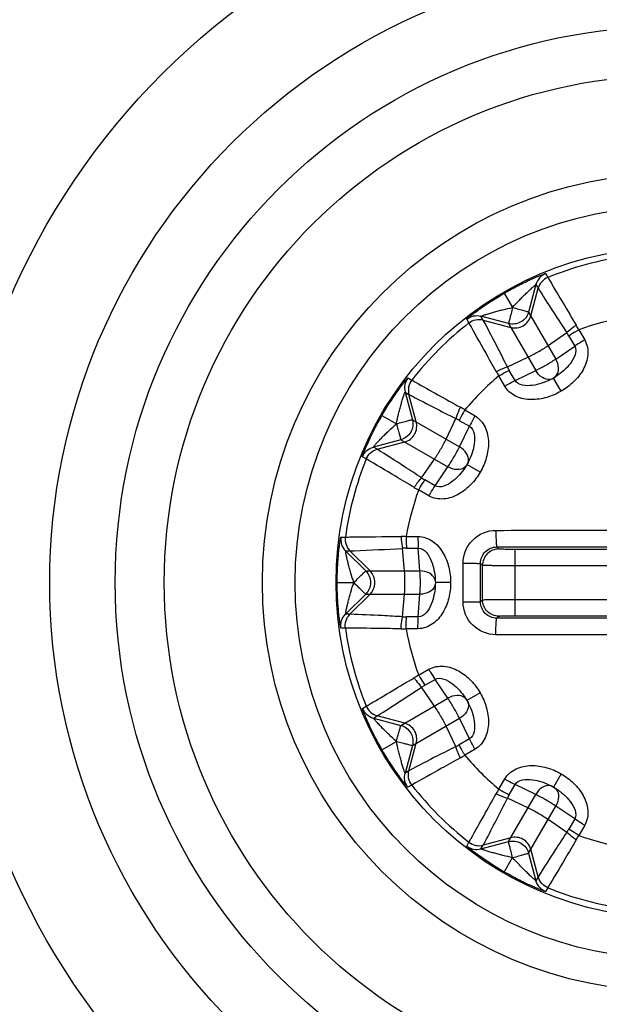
# Model space of a CAD drawing. Header units: millimetres. Extents: x 0 to 4000, y 0 to 3000.
# Tile 102 of 119: x 2836 to 2854, y 1608 to 1638. Entities that reach past the tile are written whole.
import ezdxf

# ---------------------------------------------------------------- set-up
doc = ezdxf.new("R2010")
doc.units = ezdxf.units.MM
doc.header["$LTSCALE"] = 219.99956
doc.layers.get('0').update_dxf_attribs({"linetype": 'CONTINUOUS'})

msp = doc.modelspace()

# ---------------------------------------------------------------- linework, layer by layer
at = {"color": 9, "linetype": 'CONTINUOUS'}
for p, q in [((2852.095, 1630.225), (2852.162, 1630.107)), ((2851.8, 1629.891), (2851.575, 1629.049)), ((2851.8, 1629.891), (2851.867, 1629.773)), ((2850.833, 1629.627), (2851.087, 1629.186)), ((2851.642, 1628.933), (2851.867, 1629.773)), ((2850.962, 1628.696), (2850.12, 1628.921)), ((2850.189, 1628.804), (2850.12, 1628.921)), ((2851.575, 1629.049), (2852.404, 1627.612)), ((2849.752, 1628.716), (2849.684, 1628.833)), ((2850.189, 1628.804), (2851.03, 1628.579)), ((2850.962, 1628.696), (2851.792, 1627.259)), ((2852.168, 1628.022), (2852.739, 1628.418)), ((2852.803, 1628.315), (2852.983, 1628.005)), ((2853.11, 1628.506), (2853.289, 1628.195)), ((2852.404, 1627.612), (2852.983, 1628.005)), ((2850.927, 1627.371), (2851.556, 1627.668)), ((2850.845, 1626.783), (2850.665, 1627.095)), ((2851.163, 1626.954), (2850.984, 1627.265)), ((2851.163, 1626.954), (2851.792, 1627.259)), ((2847.888, 1627.037), (2848.005, 1626.969)), ((2852.566, 1626.625), (2852.333, 1627.029)), ((2847.8, 1626.6), (2848.025, 1625.758)), ((2847.8, 1626.6), (2847.916, 1626.532)), ((2848.142, 1625.691), (2847.916, 1626.532)), ((2847.094, 1625.888), (2847.535, 1625.633)), ((2849.626, 1626.056), (2849.937, 1625.876)), ((2848.025, 1625.758), (2849.462, 1624.929)), ((2849.053, 1625.165), (2849.349, 1625.794)), ((2849.456, 1625.737), (2849.767, 1625.558)), ((2849.462, 1624.929), (2849.767, 1625.558)), ((2847.672, 1625.146), (2846.83, 1624.92)), ((2846.948, 1624.854), (2847.788, 1625.079)), ((2847.672, 1625.146), (2849.108, 1624.316)), ((2846.948, 1624.854), (2846.83, 1624.92)), ((2846.614, 1624.558), (2846.496, 1624.626)), ((2848.303, 1623.982), (2848.699, 1624.553)), ((2850.096, 1624.155), (2849.692, 1624.388)), ((2848.716, 1623.738), (2849.108, 1624.316)), ((2848.716, 1623.738), (2848.405, 1623.917)), ((2848.526, 1623.431), (2848.215, 1623.611)), ((2845.838, 1622.172), (2845.974, 1622.172)), ((2847.835, 1622.192), (2848.194, 1622.192)), ((2845.98, 1621.75), (2846.596, 1621.134)), ((2845.98, 1621.75), (2846.116, 1621.749)), ((2846.731, 1621.134), (2846.116, 1621.749)), ((2847.783, 1621.134), (2847.726, 1621.826)), ((2847.846, 1621.831), (2848.205, 1621.831)), ((2848.256, 1621.134), (2848.205, 1621.831)), ((2850.665, 1621.806), (2850.603, 1621.868)), ((2854.428, 1621.793), (2851.165, 1621.793)), ((2851.165, 1619.767), (2851.165, 1621.793)), ((2849.572, 1620.78), (2849.572, 1621.37)), ((2850.165, 1621.306), (2850.104, 1621.367)), ((2850.104, 1620.78), (2850.104, 1621.367)), ((2846.596, 1621.134), (2848.256, 1621.134)), ((2850.165, 1620.255), (2850.165, 1621.306)), ((2854.428, 1621.293), (2851.165, 1621.293)), ((2845.726, 1620.78), (2846.234, 1620.78)), ((2849.192, 1620.78), (2848.726, 1620.78)), ((2849.572, 1620.19), (2849.572, 1620.78)), ((2850.104, 1620.193), (2850.104, 1620.78)), ((2846.596, 1620.427), (2845.98, 1619.81)), ((2846.116, 1619.811), (2846.731, 1620.427)), ((2846.596, 1620.427), (2848.256, 1620.427)), ((2847.726, 1619.734), (2847.783, 1620.427)), ((2848.205, 1619.729), (2848.256, 1620.427)), ((2850.104, 1620.193), (2850.165, 1620.255)), ((2851.165, 1620.267), (2854.428, 1620.267)), ((2846.116, 1619.811), (2845.98, 1619.81)), ((2848.205, 1619.729), (2847.846, 1619.729)), ((2850.603, 1619.692), (2850.665, 1619.755)), ((2851.165, 1619.767), (2854.428, 1619.767)), ((2845.974, 1619.389), (2845.838, 1619.388)), ((2848.194, 1619.369), (2847.835, 1619.369)), ((2848.215, 1617.949), (2848.526, 1618.129)), ((2848.405, 1617.643), (2848.716, 1617.822)), ((2849.108, 1617.244), (2848.716, 1617.822)), ((2848.699, 1617.007), (2848.303, 1617.579)), ((2847.672, 1616.414), (2849.108, 1617.244)), ((2850.096, 1617.406), (2849.692, 1617.173)), ((2846.496, 1616.934), (2846.614, 1617.002)), ((2846.83, 1616.64), (2846.948, 1616.707)), ((2846.83, 1616.64), (2847.672, 1616.414)), ((2847.788, 1616.481), (2846.948, 1616.707)), ((2848.025, 1615.802), (2849.462, 1616.632)), ((2849.767, 1616.002), (2849.462, 1616.632)), ((2849.349, 1615.767), (2849.053, 1616.395)), ((2849.767, 1616.002), (2849.456, 1615.823)), ((2847.094, 1615.673), (2847.535, 1615.927)), ((2848.025, 1615.802), (2847.8, 1614.96)), ((2847.916, 1615.029), (2848.142, 1615.869)), ((2849.937, 1615.684), (2849.626, 1615.505)), ((2847.916, 1615.029), (2847.8, 1614.96)), ((2850.665, 1614.466), (2850.845, 1614.777)), ((2852.566, 1614.936), (2852.333, 1614.532)), ((2848.005, 1614.592), (2847.888, 1614.524)), ((2850.984, 1614.296), (2851.163, 1614.606)), ((2851.792, 1614.302), (2851.163, 1614.606)), ((2851.556, 1613.892), (2850.927, 1614.189)), ((2850.962, 1612.865), (2851.792, 1614.302)), ((2851.575, 1612.511), (2852.404, 1613.948)), ((2852.983, 1613.556), (2852.404, 1613.948)), ((2852.739, 1613.143), (2852.168, 1613.539)), ((2852.983, 1613.556), (2852.803, 1613.245)), ((2853.289, 1613.366), (2853.11, 1613.054)), ((2851.03, 1612.981), (2850.189, 1612.756)), ((2849.684, 1612.727), (2849.752, 1612.845)), ((2850.12, 1612.639), (2850.962, 1612.865)), ((2850.12, 1612.639), (2850.189, 1612.756)), ((2850.833, 1611.934), (2851.087, 1612.374)), ((2851.575, 1612.511), (2851.8, 1611.669)), ((2851.867, 1611.787), (2851.642, 1612.628)), ((2851.867, 1611.787), (2851.8, 1611.669)), ((2852.162, 1611.453), (2852.095, 1611.336))]:
    msp.add_line(p, q, dxfattribs=at)
at = {"color": 7, "linetype": 'CONTINUOUS'}
for p, q in [((2852.276, 1626.997), (2852.237, 1626.978)), ((2852.333, 1627.029), (2852.276, 1626.997)), ((2852.303, 1627.01), (2852.302, 1627.009)), ((2849.692, 1624.388), (2849.659, 1624.332)), ((2849.725, 1624.447), (2849.692, 1624.388)), ((2849.743, 1624.484), (2849.725, 1624.447)), ((2849.659, 1624.332), (2849.635, 1624.296)), ((2849.676, 1624.356), (2849.675, 1624.355)), ((2848.722, 1620.889), (2848.724, 1620.848)), ((2848.724, 1620.848), (2848.726, 1620.78)), ((2848.726, 1620.78), (2848.724, 1620.715)), ((2848.724, 1620.715), (2848.722, 1620.672)), ((2848.727, 1620.745), (2848.727, 1620.744)), ((2849.692, 1617.173), (2849.724, 1617.116)), ((2849.711, 1617.143), (2849.712, 1617.142)), ((2849.724, 1617.116), (2849.743, 1617.077)), ((2852.237, 1614.583), (2852.274, 1614.564)), ((2852.274, 1614.564), (2852.333, 1614.532)), ((2852.333, 1614.532), (2852.389, 1614.498)), ((2852.365, 1614.515), (2852.365, 1614.515)), ((2852.389, 1614.498), (2852.425, 1614.474))]:
    msp.add_line(p, q, dxfattribs=at)
for points in [[(2852.425, 1627.086), (2852.391, 1627.064), (2852.333, 1627.029)], [(2849.635, 1617.265), (2849.657, 1617.231), (2849.692, 1617.173)]]:
    msp.add_lwpolyline(points, dxfattribs=at)
for radius in [46.471, 46.465, 22, 19, 12.5, 11.5, 10.25]:
    msp.add_circle((2855.941, 1620.78), radius, dxfattribs=at)
at = {"color": 9, "linetype": 'CONTINUOUS'}
for radius in [46.245, 17, 15.5]:
    msp.add_circle((2855.941, 1620.78), radius, dxfattribs=at)
for centre, radius, start, end in [((2855.941, 1620.78), 10.063, 97.948, 112.052), ((2855.941, 1620.78), 8.228, 99.8768, 110.1232), ((2855.941, 1620.78), 10.063, 127.948, 142.052), ((2850.743, 1627.269), 2.67, 27.5963, 31.0046), ((2851.413, 1627.512), 1.606, 30.0064, 34.3129), ((2855.941, 1620.78), 8.228, 129.8768, 140.1232), ((2852.92, 1628.526), 2.67, 208.9954, 212.4037), ((2852.374, 1628.067), 1.606, 205.6871, 209.9936), ((2852.19, 1627.243), 0.26, 279.3101, 293.1923), ((2852.194, 1627.235), 0.251, 293.2561, 295.6306), ((2852.224, 1627.253), 0.25, 304.1849, 306.6414), ((2848.195, 1623.801), 2.67, 57.5963, 61.0046), ((2848.653, 1624.347), 1.606, 60.0064, 64.3129), ((2855.941, 1620.78), 10.063, 157.948, 172.052), ((2849.486, 1624.527), 0.25, 334.1849, 336.6416), ((2849.461, 1624.502), 0.26, 309.3101, 323.1928), ((2849.468, 1624.497), 0.251, 323.2566, 325.6306), ((2849.208, 1625.308), 1.606, 235.6871, 239.9936), ((2855.941, 1620.78), 8.228, 159.8768, 170.1232), ((2849.452, 1625.978), 2.67, 238.9954, 242.4037), ((2847.723, 1619.523), 2.67, 87.5963, 91.0046), ((2847.847, 1620.225), 1.606, 90.0064, 94.3129), ((2848.477, 1620.798), 0.25, 4.1849, 6.6414), ((2848.468, 1620.764), 0.26, 339.3101, 353.1928), ((2848.477, 1620.763), 0.251, 353.2566, 355.6306), ((2847.847, 1621.335), 1.606, 265.6871, 269.9936), ((2855.941, 1620.78), 10.063, 187.948, 202.052), ((2847.723, 1622.037), 2.67, 268.9954, 272.4037), ((2855.941, 1620.78), 8.228, 189.8768, 200.1232), ((2849.452, 1615.583), 2.67, 117.5963, 121.0046), ((2849.208, 1616.253), 1.606, 120.0064, 124.3129), ((2849.468, 1617.064), 0.25, 34.1849, 36.6414), ((2849.485, 1617.033), 0.251, 23.2564, 25.6306), ((2849.477, 1617.03), 0.26, 9.3101, 23.1926), ((2848.653, 1617.214), 1.606, 295.6871, 299.9936), ((2848.195, 1617.759), 2.67, 298.9954, 302.4037), ((2855.941, 1620.78), 8.228, 219.8768, 230.1232), ((2855.941, 1620.78), 10.063, 217.948, 232.052), ((2852.92, 1613.035), 2.67, 147.5963, 151.0046), ((2852.193, 1614.326), 0.25, 64.1849, 66.6396), ((2852.224, 1614.307), 0.251, 53.2566, 55.6306), ((2852.218, 1614.301), 0.26, 39.3101, 53.1928), ((2852.374, 1613.493), 1.606, 150.0064, 154.3129), ((2851.413, 1614.048), 1.606, 325.6871, 329.9936), ((2850.743, 1614.291), 2.67, 328.9954, 332.4037), ((2855.941, 1620.78), 8.228, 249.8768, 260.1232), ((2855.941, 1620.78), 10.063, 247.948, 262.052)]:
    msp.add_arc(centre, radius, start, end, dxfattribs=at)
for points, knots in [([(2811.48, 1636.004), (2813.771, 1642.686), (2821.512, 1655.171), (2833.991, 1662.919), (2840.673, 1665.214)], [0, 0, 0, 0, 0.499984, 1, 1, 1, 1]), ([(2850.833, 1629.627), (2850.969, 1629.705), (2851.173, 1629.817), (2851.445, 1629.952), (2851.636, 1630.04), (2851.784, 1630.106), (2851.891, 1630.15), (2851.957, 1630.177), (2852.011, 1630.197), (2852.055, 1630.215), (2852.077, 1630.218), (2852.093, 1630.228), (2852.095, 1630.225)], [0, 0, 0, 0, 0.33695, 0.498958, 0.651311, 0.787581, 0.846946, 0.898677, 0.941224, 0.973109, 0.992981, 1, 1, 1, 1]), ([(2852.095, 1630.225), (2852.024, 1630.196), (2851.895, 1630.105), (2851.82, 1629.965), (2851.8, 1629.891)], [0, 0, 0, 0, 0.500011, 1, 1, 1, 1]), ([(2852.162, 1630.107), (2852.092, 1630.079), (2851.962, 1629.987), (2851.887, 1629.847), (2851.867, 1629.773)], [0, 0, 0, 0, 0.500017, 1, 1, 1, 1]), ([(2852.162, 1630.107), (2852.185, 1630.069), (2852.474, 1629.58), (2852.763, 1629.092), (2853.032, 1628.644)], [0, 0, 0, 0, 0.079111, 1, 1, 1, 1]), ([(2851.087, 1629.186), (2851.155, 1629.262), (2851.257, 1629.374), (2851.397, 1629.518), (2851.5, 1629.62), (2851.585, 1629.701), (2851.65, 1629.761), (2851.694, 1629.802), (2851.733, 1629.835), (2851.767, 1629.867), (2851.785, 1629.875), (2851.799, 1629.894), (2851.8, 1629.891)], [0, 0, 0, 0, 0.30331, 0.452807, 0.598777, 0.737936, 0.803076, 0.863559, 0.917137, 0.960663, 0.989719, 1, 1, 1, 1]), ([(2849.684, 1628.833), (2849.683, 1628.836), (2849.699, 1628.845), (2849.713, 1628.863), (2849.75, 1628.891), (2849.794, 1628.928), (2849.851, 1628.972), (2849.943, 1629.042), (2850.074, 1629.138), (2850.246, 1629.259), (2850.499, 1629.427), (2850.697, 1629.548), (2850.833, 1629.627)], [0, 0, 0, 0, 0.00702, 0.026886, 0.058772, 0.101323, 0.153057, 0.212427, 0.3487, 0.50105, 0.663056, 1, 1, 1, 1]), ([(2851.867, 1629.773), (2851.89, 1629.737), (2852.176, 1629.283), (2852.466, 1628.83), (2852.739, 1628.418)], [0, 0, 0, 0, 0.079271, 1, 1, 1, 1]), ([(2850.12, 1628.921), (2850.119, 1628.924), (2850.142, 1628.927), (2850.158, 1628.939), (2850.203, 1628.951), (2850.251, 1628.969), (2850.309, 1628.987), (2850.393, 1629.013), (2850.506, 1629.046), (2850.646, 1629.084), (2850.84, 1629.133), (2850.988, 1629.166), (2851.087, 1629.186)], [0, 0, 0, 0, 0.01028, 0.039334, 0.082869, 0.136448, 0.196937, 0.262075, 0.401233, 0.5472, 0.696694, 1, 1, 1, 1]), ([(2851.087, 1629.186), (2851.071, 1629.124), (2851.047, 1629.035), (2851.017, 1628.92), (2850.998, 1628.847), (2850.984, 1628.787), (2850.97, 1628.741), (2850.968, 1628.713), (2850.961, 1628.699), (2850.962, 1628.696)], [0, 0, 0, 0, 0.378906, 0.550744, 0.701879, 0.826588, 0.919973, 0.978493, 1, 1, 1, 1]), ([(2851.087, 1629.186), (2851.149, 1629.17), (2851.239, 1629.145), (2851.353, 1629.114), (2851.426, 1629.094), (2851.485, 1629.076), (2851.532, 1629.065), (2851.557, 1629.053), (2851.573, 1629.052), (2851.575, 1629.049)], [0, 0, 0, 0, 0.378879, 0.550724, 0.701866, 0.826578, 0.919969, 0.978492, 1, 1, 1, 1]), ([(2849.684, 1628.833), (2849.744, 1628.88), (2849.888, 1628.946), (2850.047, 1628.941), (2850.12, 1628.921)], [0, 0, 0, 0, 0.500011, 1, 1, 1, 1]), ([(2849.752, 1628.716), (2849.812, 1628.763), (2849.957, 1628.829), (2850.115, 1628.824), (2850.189, 1628.804)], [0, 0, 0, 0, 0.500017, 1, 1, 1, 1]), ([(2850.584, 1627.231), (2850.478, 1627.424), (2850.201, 1627.919), (2849.923, 1628.413), (2849.752, 1628.716)], [0, 0, 0, 0, 0.387678, 1, 1, 1, 1]), ([(2850.927, 1627.371), (2850.835, 1627.557), (2850.592, 1628.036), (2850.343, 1628.513), (2850.189, 1628.804)], [0, 0, 0, 0, 0.38633, 1, 1, 1, 1]), ([(2853.032, 1628.644), (2853.004, 1628.626), (2852.903, 1628.555), (2852.805, 1628.479), (2852.739, 1628.418)], [0, 0, 0, 0, 0.273859, 1, 1, 1, 1]), ([(2853.11, 1628.506), (2853.081, 1628.489), (2852.977, 1628.429), (2852.875, 1628.365), (2852.803, 1628.315)], [0, 0, 0, 0, 0.275397, 1, 1, 1, 1]), ([(2852.983, 1628.005), (2853.076, 1627.845), (2852.907, 1627.512), (2852.655, 1627.258), (2852.503, 1627.139), (2852.425, 1627.086)], [0, 0, 0, 0, 0.493666, 0.747628, 1, 1, 1, 1]), ([(2853.289, 1628.195), (2853.367, 1628.059), (2853.427, 1627.727), (2853.261, 1627.271), (2852.961, 1626.895), (2852.704, 1626.704), (2852.566, 1626.625)], [0, 0, 0, 0, 0.247646, 0.497588, 0.748594, 1, 1, 1, 1]), ([(2853.289, 1628.195), (2853.261, 1628.178), (2853.157, 1628.117), (2853.055, 1628.054), (2852.983, 1628.005)], [0, 0, 0, 0, 0.275411, 1, 1, 1, 1]), ([(2852.42, 1627.096), (2852.471, 1627.159), (2852.515, 1627.351), (2852.453, 1627.527), (2852.404, 1627.612)], [0, 0, 0, 0, 0.451959, 1, 1, 1, 1]), ([(2850.584, 1627.231), (2850.615, 1627.246), (2850.727, 1627.298), (2850.841, 1627.345), (2850.927, 1627.371)], [0, 0, 0, 0, 0.273859, 1, 1, 1, 1]), ([(2850.665, 1627.095), (2850.694, 1627.111), (2850.799, 1627.171), (2850.905, 1627.227), (2850.984, 1627.265)], [0, 0, 0, 0, 0.275397, 1, 1, 1, 1]), ([(2852.232, 1626.987), (2852.152, 1626.974), (2851.964, 1627.033), (2851.84, 1627.173), (2851.792, 1627.259)], [0, 0, 0, 0, 0.45178, 1, 1, 1, 1]), ([(2847.094, 1625.888), (2847.173, 1626.024), (2847.294, 1626.222), (2847.462, 1626.475), (2847.582, 1626.647), (2847.679, 1626.778), (2847.749, 1626.869), (2847.793, 1626.926), (2847.83, 1626.971), (2847.858, 1627.008), (2847.876, 1627.022), (2847.885, 1627.038), (2847.888, 1627.037)], [0, 0, 0, 0, 0.33687, 0.498911, 0.651277, 0.787558, 0.846938, 0.898665, 0.941232, 0.973113, 0.992982, 1, 1, 1, 1]), ([(2847.888, 1627.037), (2847.841, 1626.976), (2847.774, 1626.832), (2847.78, 1626.674), (2847.8, 1626.6)], [0, 0, 0, 0, 0.500011, 1, 1, 1, 1]), ([(2848.005, 1626.969), (2847.958, 1626.908), (2847.891, 1626.764), (2847.897, 1626.605), (2847.916, 1626.532)], [0, 0, 0, 0, 0.500017, 1, 1, 1, 1]), ([(2848.005, 1626.969), (2848.044, 1626.946), (2848.538, 1626.668), (2849.033, 1626.39), (2849.49, 1626.137)], [0, 0, 0, 0, 0.079111, 1, 1, 1, 1]), ([(2850.845, 1626.783), (2850.874, 1626.8), (2850.978, 1626.859), (2851.084, 1626.916), (2851.163, 1626.954)], [0, 0, 0, 0, 0.275412, 1, 1, 1, 1]), ([(2852.566, 1626.625), (2852.429, 1626.545), (2852.135, 1626.418), (2851.659, 1626.346), (2851.182, 1626.431), (2850.923, 1626.648), (2850.845, 1626.783)], [0, 0, 0, 0, 0.25131, 0.50234, 0.752327, 1, 1, 1, 1]), ([(2852.237, 1626.978), (2852.152, 1626.937), (2851.973, 1626.865), (2851.627, 1626.774), (2851.255, 1626.794), (2851.163, 1626.954)], [0, 0, 0, 0, 0.252341, 0.506321, 1, 1, 1, 1]), ([(2847.535, 1625.633), (2847.555, 1625.733), (2847.588, 1625.881), (2847.637, 1626.075), (2847.675, 1626.215), (2847.708, 1626.328), (2847.734, 1626.412), (2847.752, 1626.47), (2847.769, 1626.518), (2847.782, 1626.563), (2847.794, 1626.579), (2847.797, 1626.602), (2847.8, 1626.6)], [0, 0, 0, 0, 0.303349, 0.452877, 0.598861, 0.738027, 0.803197, 0.863636, 0.917231, 0.960698, 0.989758, 1, 1, 1, 1]), ([(2847.916, 1626.532), (2847.954, 1626.512), (2848.429, 1626.261), (2848.907, 1626.014), (2849.349, 1625.794)], [0, 0, 0, 0, 0.079271, 1, 1, 1, 1]), ([(2846.496, 1624.626), (2846.493, 1624.628), (2846.503, 1624.644), (2846.506, 1624.666), (2846.524, 1624.709), (2846.544, 1624.763), (2846.571, 1624.83), (2846.615, 1624.936), (2846.68, 1625.085), (2846.769, 1625.275), (2846.904, 1625.547), (2847.016, 1625.752), (2847.094, 1625.888)], [0, 0, 0, 0, 0.00702, 0.026886, 0.058772, 0.101323, 0.153057, 0.212427, 0.3487, 0.50105, 0.663056, 1, 1, 1, 1]), ([(2849.49, 1626.137), (2849.475, 1626.106), (2849.422, 1625.994), (2849.376, 1625.879), (2849.349, 1625.794)], [0, 0, 0, 0, 0.273859, 1, 1, 1, 1]), ([(2849.626, 1626.056), (2849.61, 1626.027), (2849.55, 1625.922), (2849.494, 1625.816), (2849.456, 1625.737)], [0, 0, 0, 0, 0.275397, 1, 1, 1, 1]), ([(2849.937, 1625.876), (2849.921, 1625.847), (2849.861, 1625.743), (2849.804, 1625.637), (2849.767, 1625.558)], [0, 0, 0, 0, 0.275411, 1, 1, 1, 1]), ([(2849.937, 1625.876), (2850.073, 1625.798), (2850.29, 1625.539), (2850.374, 1625.062), (2850.303, 1624.586), (2850.175, 1624.292), (2850.096, 1624.155)], [0, 0, 0, 0, 0.247645, 0.497589, 0.748601, 1, 1, 1, 1]), ([(2846.83, 1624.92), (2846.827, 1624.922), (2846.845, 1624.936), (2846.853, 1624.954), (2846.886, 1624.988), (2846.919, 1625.027), (2846.96, 1625.071), (2847.02, 1625.136), (2847.101, 1625.221), (2847.203, 1625.324), (2847.347, 1625.464), (2847.459, 1625.566), (2847.535, 1625.633)], [0, 0, 0, 0, 0.01028, 0.039334, 0.082869, 0.136448, 0.196937, 0.262075, 0.401233, 0.5472, 0.696694, 1, 1, 1, 1]), ([(2847.535, 1625.633), (2847.596, 1625.65), (2847.686, 1625.674), (2847.801, 1625.704), (2847.874, 1625.723), (2847.934, 1625.737), (2847.98, 1625.751), (2848.008, 1625.753), (2848.022, 1625.76), (2848.025, 1625.758)], [0, 0, 0, 0, 0.378879, 0.550724, 0.701866, 0.826578, 0.919969, 0.978492, 1, 1, 1, 1]), ([(2847.535, 1625.633), (2847.551, 1625.572), (2847.575, 1625.482), (2847.607, 1625.368), (2847.627, 1625.295), (2847.645, 1625.235), (2847.656, 1625.189), (2847.667, 1625.164), (2847.668, 1625.148), (2847.672, 1625.146)], [0, 0, 0, 0, 0.378906, 0.550744, 0.701879, 0.826588, 0.919973, 0.978493, 1, 1, 1, 1]), ([(2849.767, 1625.558), (2849.927, 1625.466), (2849.947, 1625.093), (2849.856, 1624.748), (2849.784, 1624.569), (2849.743, 1624.484)], [0, 0, 0, 0, 0.493667, 0.747632, 1, 1, 1, 1]), ([(2846.496, 1624.626), (2846.525, 1624.697), (2846.616, 1624.826), (2846.756, 1624.901), (2846.83, 1624.92)], [0, 0, 0, 0, 0.500011, 1, 1, 1, 1]), ([(2846.614, 1624.558), (2846.642, 1624.629), (2846.734, 1624.759), (2846.874, 1624.834), (2846.948, 1624.854)], [0, 0, 0, 0, 0.500017, 1, 1, 1, 1]), ([(2848.303, 1623.982), (2848.13, 1624.096), (2847.68, 1624.39), (2847.227, 1624.678), (2846.948, 1624.854)], [0, 0, 0, 0, 0.38633, 1, 1, 1, 1]), ([(2849.734, 1624.49), (2849.746, 1624.57), (2849.688, 1624.758), (2849.547, 1624.879), (2849.462, 1624.929)], [0, 0, 0, 0, 0.451959, 1, 1, 1, 1]), ([(2848.076, 1623.689), (2847.888, 1623.802), (2847.401, 1624.093), (2846.913, 1624.382), (2846.614, 1624.558)], [0, 0, 0, 0, 0.387678, 1, 1, 1, 1]), ([(2850.096, 1624.155), (2850.017, 1624.017), (2849.825, 1623.76), (2849.45, 1623.46), (2848.994, 1623.294), (2848.661, 1623.353), (2848.526, 1623.431)], [0, 0, 0, 0, 0.251405, 0.502411, 0.752354, 1, 1, 1, 1]), ([(2849.635, 1624.296), (2849.582, 1624.218), (2849.462, 1624.066), (2849.209, 1623.814), (2848.876, 1623.645), (2848.716, 1623.738)], [0, 0, 0, 0, 0.252369, 0.506331, 1, 1, 1, 1]), ([(2849.626, 1624.302), (2849.563, 1624.25), (2849.37, 1624.206), (2849.193, 1624.266), (2849.108, 1624.316)], [0, 0, 0, 0, 0.45178, 1, 1, 1, 1]), ([(2848.076, 1623.689), (2848.095, 1623.717), (2848.166, 1623.818), (2848.242, 1623.916), (2848.303, 1623.982)], [0, 0, 0, 0, 0.273859, 1, 1, 1, 1]), ([(2848.215, 1623.611), (2848.231, 1623.64), (2848.292, 1623.743), (2848.356, 1623.846), (2848.405, 1623.917)], [0, 0, 0, 0, 0.275397, 1, 1, 1, 1]), ([(2848.526, 1623.431), (2848.543, 1623.46), (2848.603, 1623.564), (2848.667, 1623.666), (2848.716, 1623.738)], [0, 0, 0, 0, 0.275412, 1, 1, 1, 1]), ([(2849.572, 1621.37), (2849.572, 1621.626), (2849.786, 1622.16), (2850.32, 1622.376), (2850.576, 1622.376)], [0, 0, 0, 0, 0.500387, 1, 1, 1, 1]), ([(2850.576, 1622.376), (2850.576, 1622.312), (2850.577, 1622.194), (2850.581, 1622.055), (2850.587, 1621.964), (2850.591, 1621.915), (2850.597, 1621.888), (2850.599, 1621.87), (2850.603, 1621.868)], [0, 0, 0, 0, 0.374244, 0.694667, 0.819317, 0.913643, 0.974306, 1, 1, 1, 1]), ([(2845.726, 1620.78), (2845.726, 1620.937), (2845.731, 1621.17), (2845.75, 1621.473), (2845.769, 1621.682), (2845.786, 1621.843), (2845.801, 1621.958), (2845.811, 1622.029), (2845.821, 1622.086), (2845.827, 1622.132), (2845.836, 1622.153), (2845.835, 1622.172), (2845.838, 1622.172)], [0, 0, 0, 0, 0.336944, 0.49895, 0.6513, 0.787574, 0.846945, 0.89868, 0.94123, 0.973116, 0.992979, 1, 1, 1, 1]), ([(2845.838, 1622.172), (2845.828, 1622.096), (2845.842, 1621.939), (2845.926, 1621.804), (2845.98, 1621.75)], [0, 0, 0, 0, 0.500011, 1, 1, 1, 1]), ([(2845.974, 1622.172), (2845.964, 1622.096), (2845.978, 1621.938), (2846.062, 1621.803), (2846.116, 1621.749)], [0, 0, 0, 0, 0.500017, 1, 1, 1, 1]), ([(2845.974, 1622.172), (2846.019, 1622.172), (2846.586, 1622.178), (2847.153, 1622.184), (2847.676, 1622.193)], [0, 0, 0, 0, 0.07917, 1, 1, 1, 1]), ([(2847.676, 1622.193), (2847.678, 1622.16), (2847.689, 1622.037), (2847.706, 1621.914), (2847.726, 1621.826)], [0, 0, 0, 0, 0.273859, 1, 1, 1, 1]), ([(2847.835, 1622.192), (2847.834, 1622.158), (2847.835, 1622.038), (2847.839, 1621.918), (2847.846, 1621.831)], [0, 0, 0, 0, 0.275397, 1, 1, 1, 1]), ([(2848.194, 1622.192), (2848.35, 1622.191), (2848.668, 1622.076), (2848.979, 1621.705), (2849.155, 1621.257), (2849.192, 1620.939), (2849.192, 1620.78)], [0, 0, 0, 0, 0.247645, 0.497588, 0.748594, 1, 1, 1, 1]), ([(2848.194, 1622.192), (2848.194, 1622.158), (2848.195, 1622.038), (2848.198, 1621.918), (2848.205, 1621.831)], [0, 0, 0, 0, 0.275411, 1, 1, 1, 1]), ([(2846.234, 1620.78), (2846.202, 1620.876), (2846.157, 1621.021), (2846.102, 1621.214), (2846.065, 1621.354), (2846.037, 1621.468), (2846.017, 1621.554), (2846.004, 1621.613), (2845.995, 1621.664), (2845.984, 1621.709), (2845.986, 1621.729), (2845.977, 1621.75), (2845.98, 1621.75)], [0, 0, 0, 0, 0.303306, 0.452801, 0.598767, 0.737925, 0.803063, 0.863553, 0.917133, 0.960668, 0.989721, 1, 1, 1, 1]), ([(2846.116, 1621.749), (2846.158, 1621.751), (2846.695, 1621.772), (2847.232, 1621.796), (2847.726, 1621.826)], [0, 0, 0, 0, 0.079332, 1, 1, 1, 1]), ([(2848.205, 1621.831), (2848.39, 1621.831), (2848.594, 1621.519), (2848.688, 1621.174), (2848.715, 1620.983), (2848.722, 1620.889)], [0, 0, 0, 0, 0.493666, 0.747628, 1, 1, 1, 1]), ([(2850.104, 1621.367), (2850.104, 1621.495), (2850.21, 1621.76), (2850.475, 1621.868), (2850.603, 1621.868)], [0, 0, 0, 0, 0.500685, 1, 1, 1, 1]), ([(2851.165, 1621.793), (2851.102, 1621.793), (2850.986, 1621.794), (2850.848, 1621.795), (2850.759, 1621.799), (2850.712, 1621.799), (2850.684, 1621.804), (2850.668, 1621.803), (2850.665, 1621.806)], [0, 0, 0, 0, 0.376471, 0.697489, 0.821932, 0.91588, 0.975897, 1, 1, 1, 1]), ([(2849.572, 1621.37), (2849.638, 1621.37), (2849.761, 1621.369), (2849.924, 1621.371), (2850.034, 1621.365), (2850.089, 1621.37), (2850.104, 1621.367)], [0, 0, 0, 0, 0.372088, 0.694265, 0.915353, 1, 1, 1, 1]), ([(2846.234, 1620.78), (2846.279, 1620.825), (2846.345, 1620.891), (2846.43, 1620.974), (2846.483, 1621.027), (2846.528, 1621.07), (2846.561, 1621.104), (2846.584, 1621.12), (2846.593, 1621.134), (2846.596, 1621.134)], [0, 0, 0, 0, 0.378879, 0.550724, 0.701866, 0.826578, 0.919969, 0.978492, 1, 1, 1, 1]), ([(2848.711, 1620.889), (2848.681, 1620.965), (2848.537, 1621.099), (2848.354, 1621.133), (2848.256, 1621.134)], [0, 0, 0, 0, 0.451959, 1, 1, 1, 1]), ([(2851.165, 1621.293), (2851.039, 1621.293), (2850.857, 1621.293), (2850.624, 1621.295), (2850.476, 1621.296), (2850.353, 1621.299), (2850.259, 1621.299), (2850.202, 1621.305), (2850.172, 1621.302), (2850.165, 1621.306)], [0, 0, 0, 0, 0.376693, 0.547454, 0.697891, 0.822391, 0.916344, 0.976267, 1, 1, 1, 1]), ([(2845.838, 1619.388), (2845.835, 1619.388), (2845.836, 1619.407), (2845.827, 1619.428), (2845.821, 1619.475), (2845.811, 1619.531), (2845.801, 1619.603), (2845.786, 1619.717), (2845.769, 1619.878), (2845.75, 1620.088), (2845.731, 1620.391), (2845.726, 1620.623), (2845.726, 1620.78)], [0, 0, 0, 0, 0.007021, 0.026885, 0.05877, 0.101321, 0.153055, 0.212426, 0.3487, 0.50105, 0.663056, 1, 1, 1, 1]), ([(2845.98, 1619.81), (2845.977, 1619.81), (2845.986, 1619.832), (2845.984, 1619.851), (2845.995, 1619.897), (2846.004, 1619.947), (2846.017, 1620.006), (2846.037, 1620.092), (2846.065, 1620.206), (2846.102, 1620.347), (2846.157, 1620.539), (2846.202, 1620.684), (2846.234, 1620.78)], [0, 0, 0, 0, 0.010279, 0.039332, 0.082868, 0.136447, 0.196937, 0.262075, 0.401233, 0.547199, 0.696694, 1, 1, 1, 1]), ([(2846.234, 1620.78), (2846.279, 1620.735), (2846.345, 1620.669), (2846.43, 1620.586), (2846.483, 1620.533), (2846.528, 1620.491), (2846.561, 1620.456), (2846.584, 1620.44), (2846.593, 1620.427), (2846.596, 1620.427)], [0, 0, 0, 0, 0.378906, 0.550744, 0.701879, 0.826588, 0.919973, 0.978493, 1, 1, 1, 1]), ([(2849.192, 1620.78), (2849.192, 1620.622), (2849.155, 1620.303), (2848.979, 1619.856), (2848.668, 1619.484), (2848.35, 1619.369), (2848.194, 1619.369)], [0, 0, 0, 0, 0.251405, 0.502412, 0.752354, 1, 1, 1, 1]), ([(2848.722, 1620.672), (2848.715, 1620.577), (2848.688, 1620.386), (2848.594, 1620.041), (2848.39, 1619.729), (2848.205, 1619.729)], [0, 0, 0, 0, 0.252369, 0.506331, 1, 1, 1, 1]), ([(2848.711, 1620.672), (2848.682, 1620.596), (2848.537, 1620.462), (2848.354, 1620.425), (2848.256, 1620.427)], [0, 0, 0, 0, 0.45178, 1, 1, 1, 1]), ([(2849.572, 1620.19), (2849.638, 1620.19), (2849.761, 1620.191), (2849.924, 1620.189), (2850.034, 1620.195), (2850.089, 1620.19), (2850.104, 1620.193)], [0, 0, 0, 0, 0.372088, 0.694265, 0.915353, 1, 1, 1, 1]), ([(2850.576, 1619.184), (2850.32, 1619.185), (2849.786, 1619.4), (2849.572, 1619.934), (2849.572, 1620.19)], [0, 0, 0, 0, 0.49961, 1, 1, 1, 1]), ([(2850.603, 1619.692), (2850.475, 1619.693), (2850.21, 1619.8), (2850.104, 1620.066), (2850.104, 1620.193)], [0, 0, 0, 0, 0.499311, 1, 1, 1, 1]), ([(2850.165, 1620.255), (2850.172, 1620.258), (2850.202, 1620.255), (2850.259, 1620.261), (2850.353, 1620.261), (2850.476, 1620.264), (2850.624, 1620.265), (2850.857, 1620.267), (2851.039, 1620.267), (2851.165, 1620.267)], [0, 0, 0, 0, 0.023733, 0.083656, 0.177609, 0.302109, 0.452546, 0.623307, 1, 1, 1, 1]), ([(2850.665, 1619.755), (2850.537, 1619.755), (2850.272, 1619.862), (2850.165, 1620.127), (2850.165, 1620.255)], [0, 0, 0, 0, 0.5, 1, 1, 1, 1]), ([(2845.838, 1619.388), (2845.828, 1619.464), (2845.842, 1619.622), (2845.926, 1619.756), (2845.98, 1619.81)], [0, 0, 0, 0, 0.500011, 1, 1, 1, 1]), ([(2845.974, 1619.389), (2845.964, 1619.464), (2845.978, 1619.623), (2846.062, 1619.757), (2846.116, 1619.811)], [0, 0, 0, 0, 0.500017, 1, 1, 1, 1]), ([(2847.726, 1619.734), (2847.519, 1619.747), (2846.982, 1619.776), (2846.445, 1619.799), (2846.116, 1619.811)], [0, 0, 0, 0, 0.386418, 1, 1, 1, 1]), ([(2847.676, 1619.367), (2847.678, 1619.401), (2847.689, 1619.524), (2847.706, 1619.647), (2847.726, 1619.734)], [0, 0, 0, 0, 0.273858, 1, 1, 1, 1]), ([(2847.835, 1619.369), (2847.834, 1619.402), (2847.835, 1619.522), (2847.839, 1619.643), (2847.846, 1619.729)], [0, 0, 0, 0, 0.275397, 1, 1, 1, 1]), ([(2848.194, 1619.369), (2848.194, 1619.402), (2848.195, 1619.522), (2848.198, 1619.643), (2848.205, 1619.729)], [0, 0, 0, 0, 0.275412, 1, 1, 1, 1]), ([(2850.576, 1619.184), (2850.576, 1619.248), (2850.577, 1619.366), (2850.581, 1619.506), (2850.587, 1619.596), (2850.591, 1619.645), (2850.597, 1619.673), (2850.599, 1619.69), (2850.603, 1619.692)], [0, 0, 0, 0, 0.374244, 0.694667, 0.819317, 0.913643, 0.974306, 1, 1, 1, 1]), ([(2850.665, 1619.755), (2850.668, 1619.758), (2850.684, 1619.756), (2850.712, 1619.761), (2850.759, 1619.762), (2850.848, 1619.765), (2850.986, 1619.767), (2851.102, 1619.767), (2851.165, 1619.767)], [0, 0, 0, 0, 0.024103, 0.08412, 0.178068, 0.302511, 0.623529, 1, 1, 1, 1]), ([(2847.676, 1619.367), (2847.456, 1619.371), (2846.889, 1619.379), (2846.321, 1619.386), (2845.974, 1619.389)], [0, 0, 0, 0, 0.387765, 1, 1, 1, 1]), ([(2848.526, 1618.129), (2848.661, 1618.207), (2848.994, 1618.266), (2849.45, 1618.1), (2849.825, 1617.801), (2850.017, 1617.543), (2850.096, 1617.406)], [0, 0, 0, 0, 0.247645, 0.497588, 0.748594, 1, 1, 1, 1]), ([(2848.526, 1618.129), (2848.543, 1618.1), (2848.603, 1617.997), (2848.667, 1617.894), (2848.716, 1617.822)], [0, 0, 0, 0, 0.275411, 1, 1, 1, 1]), ([(2846.614, 1617.002), (2846.652, 1617.025), (2847.141, 1617.313), (2847.629, 1617.603), (2848.076, 1617.872)], [0, 0, 0, 0, 0.079112, 1, 1, 1, 1]), ([(2848.076, 1617.872), (2848.095, 1617.844), (2848.166, 1617.742), (2848.242, 1617.644), (2848.303, 1617.579)], [0, 0, 0, 0, 0.273859, 1, 1, 1, 1]), ([(2848.215, 1617.949), (2848.231, 1617.921), (2848.292, 1617.817), (2848.356, 1617.715), (2848.405, 1617.643)], [0, 0, 0, 0, 0.275397, 1, 1, 1, 1]), ([(2848.716, 1617.822), (2848.876, 1617.915), (2849.209, 1617.746), (2849.462, 1617.495), (2849.582, 1617.343), (2849.635, 1617.265)], [0, 0, 0, 0, 0.493666, 0.747628, 1, 1, 1, 1]), ([(2846.948, 1616.707), (2846.984, 1616.729), (2847.438, 1617.016), (2847.891, 1617.306), (2848.303, 1617.579)], [0, 0, 0, 0, 0.079271, 1, 1, 1, 1]), ([(2849.625, 1617.26), (2849.562, 1617.311), (2849.369, 1617.354), (2849.194, 1617.293), (2849.108, 1617.244)], [0, 0, 0, 0, 0.451959, 1, 1, 1, 1]), ([(2850.096, 1617.406), (2850.175, 1617.268), (2850.303, 1616.974), (2850.374, 1616.499), (2850.29, 1616.021), (2850.073, 1615.763), (2849.937, 1615.684)], [0, 0, 0, 0, 0.251397, 0.50241, 0.752355, 1, 1, 1, 1]), ([(2847.094, 1615.673), (2847.016, 1615.809), (2846.904, 1616.013), (2846.769, 1616.285), (2846.68, 1616.475), (2846.615, 1616.624), (2846.571, 1616.73), (2846.544, 1616.797), (2846.524, 1616.851), (2846.506, 1616.894), (2846.503, 1616.916), (2846.493, 1616.933), (2846.496, 1616.934)], [0, 0, 0, 0, 0.336945, 0.498951, 0.651301, 0.78757, 0.846938, 0.89867, 0.94122, 0.973109, 0.99298, 1, 1, 1, 1]), ([(2846.496, 1616.934), (2846.525, 1616.864), (2846.616, 1616.734), (2846.756, 1616.66), (2846.83, 1616.64)], [0, 0, 0, 0, 0.500011, 1, 1, 1, 1]), ([(2846.614, 1617.002), (2846.642, 1616.931), (2846.734, 1616.801), (2846.874, 1616.727), (2846.948, 1616.707)], [0, 0, 0, 0, 0.500017, 1, 1, 1, 1]), ([(2849.734, 1617.072), (2849.747, 1616.992), (2849.688, 1616.803), (2849.548, 1616.679), (2849.462, 1616.632)], [0, 0, 0, 0, 0.45178, 1, 1, 1, 1]), ([(2849.743, 1617.077), (2849.784, 1616.992), (2849.856, 1616.813), (2849.947, 1616.467), (2849.927, 1616.095), (2849.767, 1616.002)], [0, 0, 0, 0, 0.252365, 0.50633, 1, 1, 1, 1]), ([(2847.535, 1615.927), (2847.459, 1615.994), (2847.347, 1616.097), (2847.203, 1616.236), (2847.101, 1616.339), (2847.02, 1616.424), (2846.96, 1616.489), (2846.919, 1616.534), (2846.886, 1616.573), (2846.853, 1616.606), (2846.846, 1616.624), (2846.827, 1616.638), (2846.83, 1616.64)], [0, 0, 0, 0, 0.303306, 0.452801, 0.598768, 0.737926, 0.803063, 0.863552, 0.917128, 0.960661, 0.989718, 1, 1, 1, 1]), ([(2847.535, 1615.927), (2847.551, 1615.989), (2847.575, 1616.078), (2847.607, 1616.193), (2847.627, 1616.266), (2847.645, 1616.325), (2847.656, 1616.371), (2847.667, 1616.396), (2847.668, 1616.412), (2847.672, 1616.414)], [0, 0, 0, 0, 0.378879, 0.550724, 0.701866, 0.826578, 0.919969, 0.978492, 1, 1, 1, 1]), ([(2849.937, 1615.684), (2849.921, 1615.713), (2849.861, 1615.818), (2849.804, 1615.924), (2849.767, 1616.002)], [0, 0, 0, 0, 0.275412, 1, 1, 1, 1]), ([(2847.888, 1614.524), (2847.885, 1614.522), (2847.876, 1614.539), (2847.858, 1614.552), (2847.83, 1614.59), (2847.793, 1614.634), (2847.749, 1614.691), (2847.678, 1614.782), (2847.582, 1614.913), (2847.462, 1615.085), (2847.294, 1615.338), (2847.173, 1615.537), (2847.094, 1615.673)], [0, 0, 0, 0, 0.007021, 0.026893, 0.058785, 0.101352, 0.153098, 0.212478, 0.348773, 0.501147, 0.663183, 1, 1, 1, 1]), ([(2847.8, 1614.96), (2847.797, 1614.958), (2847.794, 1614.981), (2847.782, 1614.997), (2847.769, 1615.042), (2847.752, 1615.09), (2847.734, 1615.148), (2847.708, 1615.232), (2847.675, 1615.345), (2847.637, 1615.485), (2847.588, 1615.68), (2847.555, 1615.828), (2847.535, 1615.927)], [0, 0, 0, 0, 0.010267, 0.03933, 0.082841, 0.136442, 0.196903, 0.262076, 0.401236, 0.547207, 0.696718, 1, 1, 1, 1]), ([(2847.535, 1615.927), (2847.596, 1615.91), (2847.686, 1615.886), (2847.801, 1615.857), (2847.874, 1615.838), (2847.934, 1615.823), (2847.98, 1615.81), (2848.008, 1615.807), (2848.022, 1615.8), (2848.025, 1615.802)], [0, 0, 0, 0, 0.378906, 0.550744, 0.701879, 0.826588, 0.919973, 0.978493, 1, 1, 1, 1]), ([(2849.349, 1615.767), (2849.164, 1615.674), (2848.684, 1615.431), (2848.208, 1615.183), (2847.916, 1615.029)], [0, 0, 0, 0, 0.38633, 1, 1, 1, 1]), ([(2849.49, 1615.424), (2849.475, 1615.454), (2849.422, 1615.566), (2849.376, 1615.681), (2849.349, 1615.767)], [0, 0, 0, 0, 0.273859, 1, 1, 1, 1]), ([(2849.626, 1615.505), (2849.61, 1615.534), (2849.55, 1615.638), (2849.494, 1615.744), (2849.456, 1615.823)], [0, 0, 0, 0, 0.275397, 1, 1, 1, 1]), ([(2849.49, 1615.424), (2849.297, 1615.317), (2848.802, 1615.041), (2848.307, 1614.763), (2848.005, 1614.592)], [0, 0, 0, 0, 0.387678, 1, 1, 1, 1]), ([(2850.845, 1614.777), (2850.923, 1614.912), (2851.182, 1615.13), (2851.659, 1615.214), (2852.135, 1615.142), (2852.429, 1615.015), (2852.566, 1614.936)], [0, 0, 0, 0, 0.24767, 0.497651, 0.748684, 1, 1, 1, 1]), ([(2847.888, 1614.524), (2847.841, 1614.584), (2847.774, 1614.728), (2847.78, 1614.886), (2847.8, 1614.96)], [0, 0, 0, 0, 0.500011, 1, 1, 1, 1]), ([(2848.005, 1614.592), (2847.958, 1614.652), (2847.891, 1614.796), (2847.897, 1614.955), (2847.916, 1615.029)], [0, 0, 0, 0, 0.500017, 1, 1, 1, 1]), ([(2850.845, 1614.777), (2850.874, 1614.76), (2850.978, 1614.701), (2851.084, 1614.644), (2851.163, 1614.606)], [0, 0, 0, 0, 0.27541, 1, 1, 1, 1]), ([(2851.163, 1614.606), (2851.255, 1614.767), (2851.627, 1614.787), (2851.973, 1614.696), (2852.152, 1614.624), (2852.237, 1614.583)], [0, 0, 0, 0, 0.493666, 0.747652, 1, 1, 1, 1]), ([(2852.566, 1614.936), (2852.704, 1614.856), (2852.961, 1614.665), (2853.261, 1614.289), (2853.427, 1613.834), (2853.367, 1613.501), (2853.289, 1613.366)], [0, 0, 0, 0, 0.251405, 0.502412, 0.752354, 1, 1, 1, 1]), ([(2850.665, 1614.466), (2850.694, 1614.449), (2850.799, 1614.39), (2850.905, 1614.333), (2850.984, 1614.296)], [0, 0, 0, 0, 0.275397, 1, 1, 1, 1]), ([(2852.231, 1614.573), (2852.151, 1614.586), (2851.963, 1614.528), (2851.841, 1614.387), (2851.792, 1614.302)], [0, 0, 0, 0, 0.451959, 1, 1, 1, 1]), ([(2852.419, 1614.465), (2852.471, 1614.402), (2852.514, 1614.21), (2852.455, 1614.033), (2852.404, 1613.948)], [0, 0, 0, 0, 0.45178, 1, 1, 1, 1]), ([(2852.425, 1614.474), (2852.503, 1614.421), (2852.655, 1614.302), (2852.907, 1614.048), (2853.076, 1613.716), (2852.983, 1613.556)], [0, 0, 0, 0, 0.252369, 0.506331, 1, 1, 1, 1]), ([(2849.752, 1612.845), (2849.774, 1612.884), (2850.053, 1613.378), (2850.331, 1613.872), (2850.584, 1614.329)], [0, 0, 0, 0, 0.079112, 1, 1, 1, 1]), ([(2850.189, 1612.756), (2850.209, 1612.794), (2850.459, 1613.269), (2850.706, 1613.746), (2850.927, 1614.189)], [0, 0, 0, 0, 0.079271, 1, 1, 1, 1]), ([(2850.584, 1614.329), (2850.615, 1614.314), (2850.727, 1614.262), (2850.841, 1614.215), (2850.927, 1614.189)], [0, 0, 0, 0, 0.273859, 1, 1, 1, 1]), ([(2853.289, 1613.366), (2853.261, 1613.382), (2853.157, 1613.443), (2853.055, 1613.506), (2852.983, 1613.556)], [0, 0, 0, 0, 0.275412, 1, 1, 1, 1]), ([(2853.11, 1613.054), (2853.081, 1613.071), (2852.977, 1613.132), (2852.875, 1613.195), (2852.803, 1613.245)], [0, 0, 0, 0, 0.275397, 1, 1, 1, 1]), ([(2852.739, 1613.143), (2852.625, 1612.97), (2852.331, 1612.52), (2852.043, 1612.066), (2851.867, 1611.787)], [0, 0, 0, 0, 0.38633, 1, 1, 1, 1]), ([(2853.032, 1612.916), (2853.004, 1612.935), (2852.903, 1613.006), (2852.805, 1613.082), (2852.739, 1613.143)], [0, 0, 0, 0, 0.273859, 1, 1, 1, 1]), ([(2850.833, 1611.934), (2850.697, 1612.012), (2850.499, 1612.134), (2850.246, 1612.301), (2850.074, 1612.422), (2849.943, 1612.518), (2849.851, 1612.588), (2849.794, 1612.632), (2849.75, 1612.669), (2849.713, 1612.698), (2849.699, 1612.715), (2849.683, 1612.724), (2849.684, 1612.727)], [0, 0, 0, 0, 0.336945, 0.498951, 0.651301, 0.78757, 0.846938, 0.89867, 0.94122, 0.973109, 0.99298, 1, 1, 1, 1]), ([(2849.684, 1612.727), (2849.744, 1612.681), (2849.888, 1612.614), (2850.047, 1612.619), (2850.12, 1612.639)], [0, 0, 0, 0, 0.500011, 1, 1, 1, 1]), ([(2849.752, 1612.845), (2849.812, 1612.798), (2849.957, 1612.731), (2850.115, 1612.736), (2850.189, 1612.756)], [0, 0, 0, 0, 0.500017, 1, 1, 1, 1]), ([(2851.087, 1612.374), (2850.988, 1612.395), (2850.84, 1612.427), (2850.646, 1612.476), (2850.506, 1612.514), (2850.393, 1612.547), (2850.309, 1612.574), (2850.251, 1612.592), (2850.203, 1612.609), (2850.158, 1612.622), (2850.142, 1612.634), (2850.119, 1612.636), (2850.12, 1612.639)], [0, 0, 0, 0, 0.303306, 0.452801, 0.598768, 0.737926, 0.803063, 0.863552, 0.917128, 0.960661, 0.989718, 1, 1, 1, 1]), ([(2851.087, 1612.374), (2851.071, 1612.436), (2851.047, 1612.526), (2851.017, 1612.64), (2850.998, 1612.714), (2850.984, 1612.774), (2850.97, 1612.82), (2850.968, 1612.847), (2850.961, 1612.861), (2850.962, 1612.865)], [0, 0, 0, 0, 0.378879, 0.550724, 0.701866, 0.826578, 0.919969, 0.978492, 1, 1, 1, 1]), ([(2853.032, 1612.916), (2852.919, 1612.727), (2852.628, 1612.241), (2852.339, 1611.752), (2852.162, 1611.453)], [0, 0, 0, 0, 0.387678, 1, 1, 1, 1]), ([(2851.087, 1612.374), (2851.149, 1612.391), (2851.239, 1612.415), (2851.353, 1612.446), (2851.426, 1612.466), (2851.485, 1612.484), (2851.532, 1612.495), (2851.557, 1612.507), (2851.573, 1612.508), (2851.575, 1612.511)], [0, 0, 0, 0, 0.378906, 0.550744, 0.701879, 0.826588, 0.919973, 0.978493, 1, 1, 1, 1]), ([(2851.8, 1611.669), (2851.799, 1611.666), (2851.785, 1611.685), (2851.767, 1611.693), (2851.733, 1611.725), (2851.694, 1611.759), (2851.65, 1611.799), (2851.585, 1611.859), (2851.5, 1611.94), (2851.397, 1612.043), (2851.257, 1612.187), (2851.155, 1612.298), (2851.087, 1612.374)], [0, 0, 0, 0, 0.010279, 0.039331, 0.08286, 0.136439, 0.196923, 0.262064, 0.401222, 0.547191, 0.69669, 1, 1, 1, 1]), ([(2852.095, 1611.336), (2852.093, 1611.333), (2852.077, 1611.343), (2852.055, 1611.345), (2852.011, 1611.364), (2851.957, 1611.384), (2851.891, 1611.411), (2851.784, 1611.455), (2851.636, 1611.52), (2851.445, 1611.609), (2851.173, 1611.744), (2850.969, 1611.855), (2850.833, 1611.934)], [0, 0, 0, 0, 0.00702, 0.026885, 0.058768, 0.101316, 0.153048, 0.212415, 0.348689, 0.501041, 0.66305, 1, 1, 1, 1]), ([(2852.162, 1611.453), (2852.092, 1611.482), (2851.962, 1611.573), (2851.887, 1611.713), (2851.867, 1611.787)], [0, 0, 0, 0, 0.500017, 1, 1, 1, 1]), ([(2852.095, 1611.336), (2852.024, 1611.364), (2851.895, 1611.456), (2851.82, 1611.596), (2851.8, 1611.669)], [0, 0, 0, 0, 0.500011, 1, 1, 1, 1])]:
    msp.add_open_spline(points, degree=3, knots=knots, dxfattribs=at)
for points in [[(2851.575, 1629.049), (2851.542, 1628.926), (2851.37, 1628.697), (2851.086, 1628.663), (2850.962, 1628.696)], [(2851.03, 1628.579), (2851.153, 1628.546), (2851.437, 1628.581), (2851.609, 1628.81), (2851.642, 1628.933)], [(2851.556, 1627.668), (2851.662, 1627.719), (2851.869, 1627.833), (2852.071, 1627.955), (2852.168, 1628.022)], [(2851.792, 1627.259), (2851.898, 1627.31), (2852.105, 1627.424), (2852.307, 1627.546), (2852.404, 1627.612)], [(2852.374, 1627.052), (2852.391, 1627.064), (2852.407, 1627.08), (2852.42, 1627.096)], [(2848.025, 1625.758), (2848.058, 1625.635), (2848.024, 1625.351), (2847.795, 1625.179), (2847.672, 1625.146)], [(2847.788, 1625.079), (2847.911, 1625.112), (2848.14, 1625.284), (2848.175, 1625.568), (2848.142, 1625.691)], [(2848.699, 1624.553), (2848.766, 1624.65), (2848.888, 1624.852), (2849.002, 1625.059), (2849.053, 1625.165)], [(2849.108, 1624.316), (2849.175, 1624.414), (2849.297, 1624.616), (2849.411, 1624.822), (2849.462, 1624.929)], [(2849.716, 1624.428), (2849.724, 1624.448), (2849.73, 1624.469), (2849.734, 1624.49)], [(2850.576, 1622.376), (2851.831, 1622.378), (2853.086, 1622.379), (2854.342, 1622.379)], [(2850.665, 1621.806), (2850.537, 1621.806), (2850.272, 1621.699), (2850.165, 1621.433), (2850.165, 1621.306)], [(2850.603, 1621.868), (2851.852, 1621.87), (2853.1, 1621.871), (2854.349, 1621.872)], [(2846.596, 1621.134), (2846.687, 1621.044), (2846.799, 1620.78), (2846.687, 1620.517), (2846.596, 1620.427)], [(2846.731, 1620.427), (2846.821, 1620.517), (2846.934, 1620.78), (2846.821, 1621.044), (2846.731, 1621.134)], [(2847.783, 1620.427), (2847.792, 1620.544), (2847.797, 1620.78), (2847.792, 1621.016), (2847.783, 1621.134)], [(2848.256, 1620.427), (2848.265, 1620.544), (2848.269, 1620.78), (2848.265, 1621.016), (2848.256, 1621.134)], [(2848.726, 1620.827), (2848.723, 1620.848), (2848.718, 1620.869), (2848.711, 1620.889)], [(2854.349, 1619.689), (2853.1, 1619.689), (2851.852, 1619.691), (2850.603, 1619.692)], [(2854.342, 1619.181), (2853.086, 1619.182), (2851.831, 1619.183), (2850.576, 1619.184)], [(2849.462, 1616.632), (2849.411, 1616.738), (2849.297, 1616.945), (2849.175, 1617.147), (2849.108, 1617.244)], [(2849.669, 1617.213), (2849.656, 1617.231), (2849.641, 1617.246), (2849.625, 1617.26)], [(2849.053, 1616.395), (2849.002, 1616.502), (2848.888, 1616.708), (2848.766, 1616.911), (2848.699, 1617.007)], [(2847.672, 1616.414), (2847.795, 1616.381), (2848.024, 1616.209), (2848.058, 1615.925), (2848.025, 1615.802)], [(2848.142, 1615.869), (2848.175, 1615.992), (2848.14, 1616.277), (2847.911, 1616.448), (2847.788, 1616.481)], [(2852.293, 1614.556), (2852.273, 1614.564), (2852.252, 1614.57), (2852.231, 1614.573)], [(2852.404, 1613.948), (2852.307, 1614.015), (2852.105, 1614.137), (2851.898, 1614.251), (2851.792, 1614.302)], [(2852.168, 1613.539), (2852.071, 1613.606), (2851.869, 1613.728), (2851.662, 1613.842), (2851.556, 1613.892)], [(2851.642, 1612.628), (2851.609, 1612.751), (2851.437, 1612.98), (2851.153, 1613.014), (2851.03, 1612.981)], [(2850.962, 1612.865), (2851.086, 1612.898), (2851.37, 1612.863), (2851.542, 1612.634), (2851.575, 1612.511)]]:
    msp.add_open_spline(points, degree=3, dxfattribs=at)

doc.saveas('drawing.dxf')
